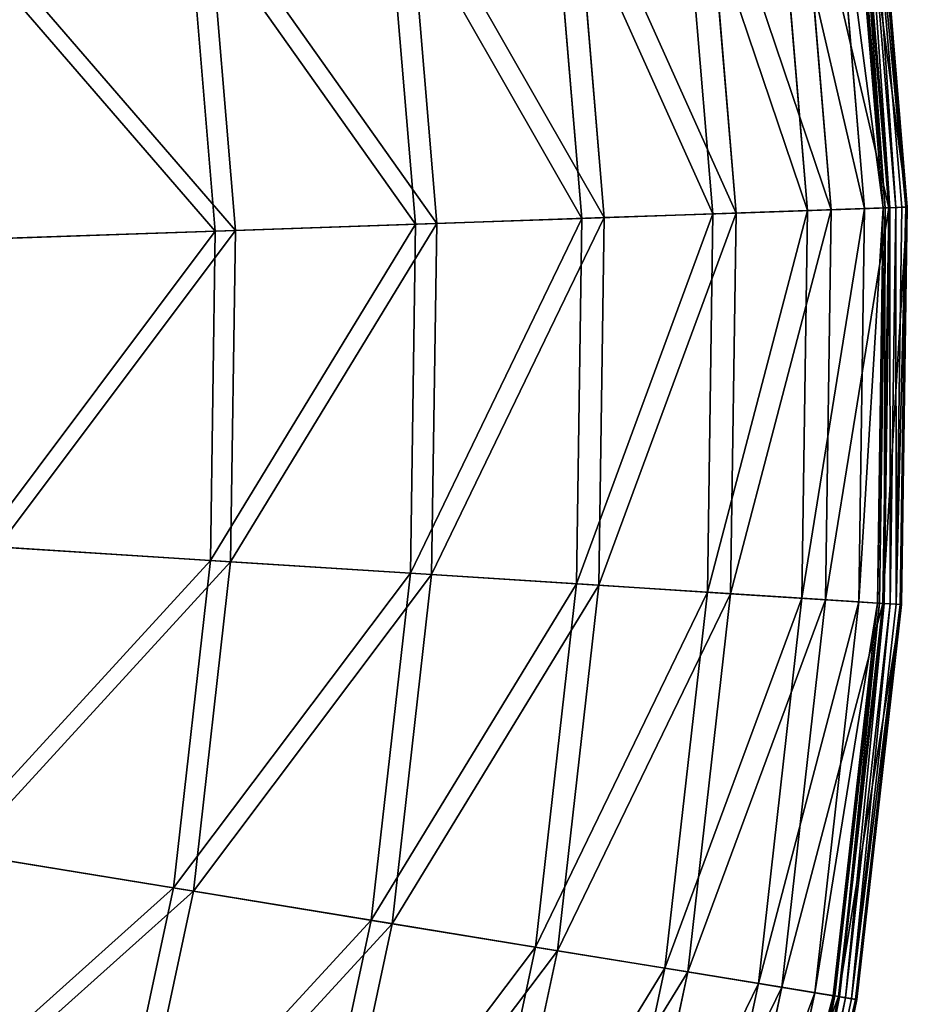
# Model space of a CAD drawing. Extents: x 0 to 923, y 0 to 335.
# Tile 150 of 164: x 886 to 923, y 140 to 181. Entities that reach past the tile are written whole.
import ezdxf

# ---------------------------------------------------------------- set-up
doc = ezdxf.new("R2010")
doc.units = 0
doc.layers.get('0').update_dxf_attribs({"color": 13, "linetype": 'CONTINUOUS'})

# ---------------------------------------------------------------- blocks, each defined once
blk = doc.blocks.new('GROUP_4')
for p, q in [((333.007, 173.134, 16.074), (331.648, 189.339, 16.074)), ((333.775, 173.16, 0.45), (332.41, 189.44, 0.45)), ((332.488, 189.451, 0.204), (333.855, 173.163, 0.204)), ((332.637, 189.471, 16.173), (334.004, 173.168, 16.173)), ((332.679, 189.476, 0.03), (334.047, 173.17, 0.03)), ((332.93, 189.51, -0.025), (334.3, 173.179, -0.025)), ((334.546, 173.187, 0.055), (333.174, 189.542, 0.055)), ((334.72, 173.193, 0.246), (333.347, 189.565, 0.246)), ((333.401, 189.573, 0.499), (334.775, 173.195, 0.499)), ((330.645, 173.052, 31.994), (329.304, 189.026, 31.994)), ((330.279, 189.156, 32.19), (331.627, 173.086, 32.19)), ((326.732, 172.916, 47.606), (325.424, 188.507, 47.606)), ((326.374, 188.634, 47.897), (327.69, 172.95, 47.897)), ((321.307, 172.729, 62.759), (320.043, 187.788, 62.759)), ((320.961, 187.911, 63.143), (322.232, 172.761, 63.143)), ((314.421, 172.49, 77.308), (313.215, 186.876, 77.308)), ((314.09, 186.993, 77.78), (315.305, 172.521, 77.78)), ((306.143, 172.204, 91.112), (305.004, 185.78, 91.112)), ((305.829, 185.89, 91.669), (306.975, 172.232, 91.669)), ((330.645, 173.052, 31.994), (326.732, 172.916, 47.606)), ((327.69, 172.95, 47.897), (331.627, 173.086, 32.19)), ((330.412, 157.024, 31.994), (330.645, 173.052, 31.994)), ((333.007, 173.134, 16.074), (330.645, 173.052, 31.994)), ((331.627, 173.086, 32.19), (331.394, 156.961, 32.19)), ((331.627, 173.086, 32.19), (334.004, 173.168, 16.173)), ((332.772, 156.874, 16.074), (333.007, 173.134, 16.074)), ((333.775, 173.16, 0.45), (333.007, 173.134, 16.074)), ((333.539, 156.825, 0.45), (333.775, 173.16, 0.45)), ((333.855, 173.163, 0.204), (333.618, 156.82, 0.204)), ((334.004, 173.168, 16.173), (333.768, 156.81, 16.173)), ((333.775, 173.16, 0.45), (333.855, 173.163, 0.204)), ((334.047, 173.17, 0.03), (333.81, 156.808, 0.03)), ((333.855, 173.163, 0.204), (334.047, 173.17, 0.03)), ((334.004, 173.168, 16.173), (334.775, 173.195, 0.499)), ((334.047, 173.17, 0.03), (334.3, 173.179, -0.025)), ((334.3, 173.179, -0.025), (334.062, 156.792, -0.025)), ((334.546, 173.187, 0.055), (334.3, 173.179, -0.025)), ((334.309, 156.776, 0.055), (334.546, 173.187, 0.055)), ((334.482, 156.765, 0.246), (334.72, 173.193, 0.246)), ((334.775, 173.195, 0.499), (334.537, 156.761, 0.499)), ((334.72, 173.193, 0.246), (334.546, 173.187, 0.055)), ((334.775, 173.195, 0.499), (334.72, 173.193, 0.246)), ((321.307, 172.729, 62.759), (314.421, 172.49, 77.308)), ((315.305, 172.521, 77.78), (322.232, 172.761, 63.143)), ((321.088, 157.617, 62.759), (321.307, 172.729, 62.759)), ((326.732, 172.916, 47.606), (321.307, 172.729, 62.759)), ((322.232, 172.761, 63.143), (322.012, 157.559, 63.143)), ((322.232, 172.761, 63.143), (327.69, 172.95, 47.897)), ((326.505, 157.273, 47.606), (326.732, 172.916, 47.606)), ((327.69, 172.95, 47.897), (327.462, 157.212, 47.897)), ((306.143, 172.204, 91.112), (296.55, 171.871, 104.039)), ((297.323, 171.898, 104.675), (306.975, 172.232, 91.669)), ((305.945, 158.581, 91.112), (306.143, 172.204, 91.112)), ((314.421, 172.49, 77.308), (306.143, 172.204, 91.112)), ((306.975, 172.232, 91.669), (306.777, 158.528, 91.669)), ((306.975, 172.232, 91.669), (315.305, 172.521, 77.78)), ((314.212, 158.055, 77.308), (314.421, 172.49, 77.308)), ((315.305, 172.521, 77.78), (315.094, 157.999, 77.78)), ((305.945, 158.581, 91.112), (296.366, 159.191, 104.039)), ((297.139, 159.142, 104.675), (306.777, 158.528, 91.669)), ((304.414, 145.044, 91.112), (305.945, 158.581, 91.112)), ((306.777, 158.528, 91.669), (305.236, 144.91, 91.669)), ((314.212, 158.055, 77.308), (305.945, 158.581, 91.112)), ((306.777, 158.528, 91.669), (315.094, 157.999, 77.78)), ((312.59, 143.71, 77.308), (314.212, 158.055, 77.308)), ((315.094, 157.999, 77.78), (313.462, 143.568, 77.78)), ((321.088, 157.617, 62.759), (314.212, 158.055, 77.308)), ((315.094, 157.999, 77.78), (322.012, 157.559, 63.143)), ((319.389, 142.6, 62.759), (321.088, 157.617, 62.759)), ((322.012, 157.559, 63.143), (320.303, 142.451, 63.143)), ((326.505, 157.273, 47.606), (321.088, 157.617, 62.759)), ((322.012, 157.559, 63.143), (327.462, 157.212, 47.897)), ((324.746, 141.726, 47.606), (326.505, 157.273, 47.606)), ((327.462, 157.212, 47.897), (325.693, 141.572, 47.897)), ((330.412, 157.024, 31.994), (326.505, 157.273, 47.606)), ((327.462, 157.212, 47.897), (331.394, 156.961, 32.19)), ((328.611, 141.096, 31.994), (330.412, 157.024, 31.994)), ((331.394, 156.961, 32.19), (329.581, 140.938, 32.19)), ((332.772, 156.874, 16.074), (330.412, 157.024, 31.994)), ((330.944, 140.715, 16.074), (332.772, 156.874, 16.074)), ((331.394, 156.961, 32.19), (333.768, 156.81, 16.173)), ((331.702, 140.591, 0.45), (333.539, 156.825, 0.45)), ((333.618, 156.82, 0.204), (331.781, 140.579, 0.204)), ((333.768, 156.81, 16.173), (331.929, 140.554, 16.173)), ((333.81, 156.808, 0.03), (331.97, 140.548, 0.03)), ((334.062, 156.792, -0.025), (332.22, 140.507, -0.025)), ((332.464, 140.467, 0.055), (334.309, 156.776, 0.055)), ((332.635, 140.439, 0.246), (334.482, 156.765, 0.246)), ((334.537, 156.761, 0.499), (332.689, 140.43, 0.499)), ((333.539, 156.825, 0.45), (332.772, 156.874, 16.074)), ((333.539, 156.825, 0.45), (333.618, 156.82, 0.204)), ((333.618, 156.82, 0.204), (333.81, 156.808, 0.03)), ((333.768, 156.81, 16.173), (334.537, 156.761, 0.499)), ((333.81, 156.808, 0.03), (334.062, 156.792, -0.025)), ((334.309, 156.776, 0.055), (334.062, 156.792, -0.025)), ((334.482, 156.765, 0.246), (334.309, 156.776, 0.055)), ((334.537, 156.761, 0.499), (334.482, 156.765, 0.246)), ((304.414, 145.044, 91.112), (294.94, 146.59, 104.039)), ((295.705, 146.465, 104.675), (305.236, 144.91, 91.669)), ((301.563, 131.722, 91.112), (304.414, 145.044, 91.112)), ((312.59, 143.71, 77.308), (304.414, 145.044, 91.112)), ((305.236, 144.91, 91.669), (302.368, 131.508, 91.669)), ((305.236, 144.91, 91.669), (313.462, 143.568, 77.78)), ((309.568, 129.593, 77.308), (312.59, 143.71, 77.308)), ((319.389, 142.6, 62.759), (312.59, 143.71, 77.308)), ((313.462, 143.568, 77.78), (310.422, 129.366, 77.78)), ((313.462, 143.568, 77.78), (320.303, 142.451, 63.143)), ((316.226, 127.822, 62.759), (319.389, 142.6, 62.759)), ((324.746, 141.726, 47.606), (319.389, 142.6, 62.759)), ((320.303, 142.451, 63.143), (317.121, 127.584, 63.143)), ((320.303, 142.451, 63.143), (325.693, 141.572, 47.897)), ((321.472, 126.427, 47.606), (324.746, 141.726, 47.606)), ((328.611, 141.096, 31.994), (324.746, 141.726, 47.606)), ((325.693, 141.572, 47.897), (322.399, 126.181, 47.897)), ((325.693, 141.572, 47.897), (329.581, 140.938, 32.19)), ((325.256, 125.421, 31.994), (328.611, 141.096, 31.994)), ((329.581, 140.938, 32.19), (326.206, 125.168, 32.19)), ((330.944, 140.715, 16.074), (328.611, 141.096, 31.994)), ((329.581, 140.938, 32.19), (331.929, 140.554, 16.173)), ((327.541, 124.813, 16.074), (330.944, 140.715, 16.074)), ((328.284, 124.616, 0.45), (331.702, 140.591, 0.45)), ((331.781, 140.579, 0.204), (328.36, 124.596, 0.204)), ((331.929, 140.554, 16.173), (328.505, 124.557, 16.173)), ((331.97, 140.548, 0.03), (328.546, 124.546, 0.03)), ((332.22, 140.507, -0.025), (328.791, 124.481, -0.025)), ((329.029, 124.418, 0.055), (332.464, 140.467, 0.055)), ((331.702, 140.591, 0.45), (330.944, 140.715, 16.074)), ((331.702, 140.591, 0.45), (331.781, 140.579, 0.204)), ((331.781, 140.579, 0.204), (331.97, 140.548, 0.03)), ((331.929, 140.554, 16.173), (332.689, 140.43, 0.499)), ((331.97, 140.548, 0.03), (332.22, 140.507, -0.025)), ((332.464, 140.467, 0.055), (332.22, 140.507, -0.025)), ((332.635, 140.439, 0.246), (332.464, 140.467, 0.055)), ((329.197, 124.373, 0.246), (332.635, 140.439, 0.246)), ((332.689, 140.43, 0.499), (329.25, 124.359, 0.499)), ((332.689, 140.43, 0.499), (332.635, 140.439, 0.246))]:
    blk.add_line(p, q)
mesh = blk.add_polyface()
corners = [(329.304, 189.026, 31.994), (333.007, 173.134, 16.074), (330.645, 173.052, 31.994), (331.648, 189.339, 16.074)]
mesh.append_faces([[corners[k] for k in face] for face in [(0, 1, 2), (1, 0, 3)]], dxfattribs={"vtx0": -1})
mesh = blk.add_polyface()
corners = [(334.004, 173.168, 16.173), (330.279, 189.156, 32.19), (331.627, 173.086, 32.19), (332.637, 189.471, 16.173)]
mesh.append_faces([[corners[k] for k in face] for face in [(0, 1, 2), (1, 0, 3)]], dxfattribs={"vtx0": -1})
mesh = blk.add_polyface()
corners = [(331.648, 189.339, 16.074), (333.775, 173.16, 0.45), (333.007, 173.134, 16.074), (332.41, 189.44, 0.45)]
mesh.append_faces([[corners[k] for k in face] for face in [(0, 1, 2), (1, 0, 3)]], dxfattribs={"vtx0": -1})
mesh = blk.add_polyface()
corners = [(332.41, 189.44, 0.45), (333.855, 173.163, 0.204), (333.775, 173.16, 0.45), (332.488, 189.451, 0.204)]
mesh.append_faces([[corners[k] for k in face] for face in [(0, 1, 2), (1, 0, 3)]], dxfattribs={"vtx0": -1})
mesh = blk.add_polyface()
corners = [(332.679, 189.476, 0.03), (333.855, 173.163, 0.204), (332.488, 189.451, 0.204), (334.047, 173.17, 0.03)]
mesh.append_faces([[corners[k] for k in face] for face in [(0, 1, 2), (1, 0, 3)]], dxfattribs={"vtx0": -1})
mesh = blk.add_polyface()
corners = [(334.775, 173.195, 0.499), (332.637, 189.471, 16.173), (334.004, 173.168, 16.173), (333.401, 189.573, 0.499)]
mesh.append_faces([[corners[k] for k in face] for face in [(0, 1, 2), (1, 0, 3)]], dxfattribs={"vtx0": -1})
mesh = blk.add_polyface()
corners = [(332.93, 189.51, -0.025), (334.047, 173.17, 0.03), (332.679, 189.476, 0.03), (334.3, 173.179, -0.025)]
mesh.append_faces([[corners[k] for k in face] for face in [(0, 1, 2), (1, 0, 3)]], dxfattribs={"vtx0": -1})
mesh = blk.add_polyface()
corners = [(333.174, 189.542, 0.055), (334.3, 173.179, -0.025), (332.93, 189.51, -0.025), (334.546, 173.187, 0.055)]
mesh.append_faces([[corners[k] for k in face] for face in [(0, 1, 2), (1, 0, 3)]], dxfattribs={"vtx0": -1})
mesh = blk.add_polyface()
corners = [(333.174, 189.542, 0.055), (334.72, 173.193, 0.246), (334.546, 173.187, 0.055), (333.347, 189.565, 0.246)]
mesh.append_faces([[corners[k] for k in face] for face in [(0, 1, 2), (1, 0, 3)]], dxfattribs={"vtx0": -1})
mesh = blk.add_polyface()
corners = [(333.347, 189.565, 0.246), (334.775, 173.195, 0.499), (334.72, 173.193, 0.246), (333.401, 189.573, 0.499)]
mesh.append_faces([[corners[k] for k in face] for face in [(0, 1, 2), (1, 0, 3)]], dxfattribs={"vtx0": -1})
mesh = blk.add_polyface()
corners = [(325.424, 188.507, 47.606), (330.645, 173.052, 31.994), (326.732, 172.916, 47.606), (329.304, 189.026, 31.994)]
mesh.append_faces([[corners[k] for k in face] for face in [(0, 1, 2), (1, 0, 3)]], dxfattribs={"vtx0": -1})
mesh = blk.add_polyface()
corners = [(331.627, 173.086, 32.19), (326.374, 188.634, 47.897), (327.69, 172.95, 47.897), (330.279, 189.156, 32.19)]
mesh.append_faces([[corners[k] for k in face] for face in [(0, 1, 2), (1, 0, 3)]], dxfattribs={"vtx0": -1})
mesh = blk.add_polyface()
corners = [(320.043, 187.788, 62.759), (326.732, 172.916, 47.606), (321.307, 172.729, 62.759), (325.424, 188.507, 47.606)]
mesh.append_faces([[corners[k] for k in face] for face in [(0, 1, 2), (1, 0, 3)]], dxfattribs={"vtx0": -1})
mesh = blk.add_polyface()
corners = [(327.69, 172.95, 47.897), (320.961, 187.911, 63.143), (322.232, 172.761, 63.143), (326.374, 188.634, 47.897)]
mesh.append_faces([[corners[k] for k in face] for face in [(0, 1, 2), (1, 0, 3)]], dxfattribs={"vtx0": -1})
mesh = blk.add_polyface()
corners = [(313.215, 186.876, 77.308), (321.307, 172.729, 62.759), (314.421, 172.49, 77.308), (320.043, 187.788, 62.759)]
mesh.append_faces([[corners[k] for k in face] for face in [(0, 1, 2), (1, 0, 3)]], dxfattribs={"vtx0": -1})
mesh = blk.add_polyface()
corners = [(322.232, 172.761, 63.143), (314.09, 186.993, 77.78), (315.305, 172.521, 77.78), (320.961, 187.911, 63.143)]
mesh.append_faces([[corners[k] for k in face] for face in [(0, 1, 2), (1, 0, 3)]], dxfattribs={"vtx0": -1})
mesh = blk.add_polyface()
corners = [(305.004, 185.78, 91.112), (314.421, 172.49, 77.308), (306.143, 172.204, 91.112), (313.215, 186.876, 77.308)]
mesh.append_faces([[corners[k] for k in face] for face in [(0, 1, 2), (1, 0, 3)]], dxfattribs={"vtx0": -1})
mesh = blk.add_polyface()
corners = [(315.305, 172.521, 77.78), (305.829, 185.89, 91.669), (306.975, 172.232, 91.669), (314.09, 186.993, 77.78)]
mesh.append_faces([[corners[k] for k in face] for face in [(0, 1, 2), (1, 0, 3)]], dxfattribs={"vtx0": -1})
mesh = blk.add_polyface()
corners = [(295.489, 184.509, 104.039), (306.143, 172.204, 91.112), (296.55, 171.871, 104.039), (305.004, 185.78, 91.112)]
mesh.append_faces([[corners[k] for k in face] for face in [(0, 1, 2), (1, 0, 3)]], dxfattribs={"vtx0": -1})
mesh = blk.add_polyface()
corners = [(306.975, 172.232, 91.669), (296.257, 184.611, 104.675), (297.323, 171.898, 104.675), (305.829, 185.89, 91.669)]
mesh.append_faces([[corners[k] for k in face] for face in [(0, 1, 2), (1, 0, 3)]], dxfattribs={"vtx0": -1})
mesh = blk.add_polyface()
corners = [(326.505, 157.273, 47.606), (330.645, 173.052, 31.994), (330.412, 157.024, 31.994), (326.732, 172.916, 47.606)]
mesh.append_faces([[corners[k] for k in face] for face in [(0, 1, 2), (1, 0, 3)]], dxfattribs={"vtx0": -1})
mesh = blk.add_polyface()
corners = [(331.627, 173.086, 32.19), (327.462, 157.212, 47.897), (331.394, 156.961, 32.19), (327.69, 172.95, 47.897)]
mesh.append_faces([[corners[k] for k in face] for face in [(0, 1, 2), (1, 0, 3)]], dxfattribs={"vtx0": -1})
mesh = blk.add_polyface()
corners = [(330.412, 157.024, 31.994), (333.007, 173.134, 16.074), (332.772, 156.874, 16.074), (330.645, 173.052, 31.994)]
mesh.append_faces([[corners[k] for k in face] for face in [(0, 1, 2), (1, 0, 3)]], dxfattribs={"vtx0": -1})
mesh = blk.add_polyface()
corners = [(334.004, 173.168, 16.173), (331.394, 156.961, 32.19), (333.768, 156.81, 16.173), (331.627, 173.086, 32.19)]
mesh.append_faces([[corners[k] for k in face] for face in [(0, 1, 2), (1, 0, 3)]], dxfattribs={"vtx0": -1})
mesh = blk.add_polyface()
corners = [(332.772, 156.874, 16.074), (333.775, 173.16, 0.45), (333.539, 156.825, 0.45), (333.007, 173.134, 16.074)]
mesh.append_faces([[corners[k] for k in face] for face in [(0, 1, 2), (1, 0, 3)]], dxfattribs={"vtx0": -1})
mesh = blk.add_polyface()
corners = [(333.539, 156.825, 0.45), (333.855, 173.163, 0.204), (333.618, 156.82, 0.204), (333.775, 173.16, 0.45)]
mesh.append_faces([[corners[k] for k in face] for face in [(0, 1, 2), (1, 0, 3)]], dxfattribs={"vtx0": -1})
mesh = blk.add_polyface()
corners = [(333.855, 173.163, 0.204), (333.81, 156.808, 0.03), (333.618, 156.82, 0.204), (334.047, 173.17, 0.03)]
mesh.append_faces([[corners[k] for k in face] for face in [(0, 1, 2), (1, 0, 3)]], dxfattribs={"vtx0": -1})
mesh = blk.add_polyface()
corners = [(334.775, 173.195, 0.499), (333.768, 156.81, 16.173), (334.537, 156.761, 0.499), (334.004, 173.168, 16.173)]
mesh.append_faces([[corners[k] for k in face] for face in [(0, 1, 2), (1, 0, 3)]], dxfattribs={"vtx0": -1})
mesh = blk.add_polyface()
corners = [(334.047, 173.17, 0.03), (334.062, 156.792, -0.025), (333.81, 156.808, 0.03), (334.3, 173.179, -0.025)]
mesh.append_faces([[corners[k] for k in face] for face in [(0, 1, 2), (1, 0, 3)]], dxfattribs={"vtx0": -1})
mesh = blk.add_polyface()
corners = [(334.3, 173.179, -0.025), (334.309, 156.776, 0.055), (334.062, 156.792, -0.025), (334.546, 173.187, 0.055)]
mesh.append_faces([[corners[k] for k in face] for face in [(0, 1, 2), (1, 0, 3)]], dxfattribs={"vtx0": -1})
mesh = blk.add_polyface()
corners = [(334.309, 156.776, 0.055), (334.72, 173.193, 0.246), (334.482, 156.765, 0.246), (334.546, 173.187, 0.055)]
mesh.append_faces([[corners[k] for k in face] for face in [(0, 1, 2), (1, 0, 3)]], dxfattribs={"vtx0": -1})
mesh = blk.add_polyface()
corners = [(334.482, 156.765, 0.246), (334.775, 173.195, 0.499), (334.537, 156.761, 0.499), (334.72, 173.193, 0.246)]
mesh.append_faces([[corners[k] for k in face] for face in [(0, 1, 2), (1, 0, 3)]], dxfattribs={"vtx0": -1})
mesh = blk.add_polyface()
corners = [(314.212, 158.055, 77.308), (321.307, 172.729, 62.759), (321.088, 157.617, 62.759), (314.421, 172.49, 77.308)]
mesh.append_faces([[corners[k] for k in face] for face in [(0, 1, 2), (1, 0, 3)]], dxfattribs={"vtx0": -1})
mesh = blk.add_polyface()
corners = [(322.232, 172.761, 63.143), (315.094, 157.999, 77.78), (322.012, 157.559, 63.143), (315.305, 172.521, 77.78)]
mesh.append_faces([[corners[k] for k in face] for face in [(0, 1, 2), (1, 0, 3)]], dxfattribs={"vtx0": -1})
mesh = blk.add_polyface()
corners = [(321.088, 157.617, 62.759), (326.732, 172.916, 47.606), (326.505, 157.273, 47.606), (321.307, 172.729, 62.759)]
mesh.append_faces([[corners[k] for k in face] for face in [(0, 1, 2), (1, 0, 3)]], dxfattribs={"vtx0": -1})
mesh = blk.add_polyface()
corners = [(327.69, 172.95, 47.897), (322.012, 157.559, 63.143), (327.462, 157.212, 47.897), (322.232, 172.761, 63.143)]
mesh.append_faces([[corners[k] for k in face] for face in [(0, 1, 2), (1, 0, 3)]], dxfattribs={"vtx0": -1})
mesh = blk.add_polyface()
corners = [(296.366, 159.191, 104.039), (306.143, 172.204, 91.112), (305.945, 158.581, 91.112), (296.55, 171.871, 104.039)]
mesh.append_faces([[corners[k] for k in face] for face in [(0, 1, 2), (1, 0, 3)]], dxfattribs={"vtx0": -1})
mesh = blk.add_polyface()
corners = [(306.975, 172.232, 91.669), (297.139, 159.142, 104.675), (306.777, 158.528, 91.669), (297.323, 171.898, 104.675)]
mesh.append_faces([[corners[k] for k in face] for face in [(0, 1, 2), (1, 0, 3)]], dxfattribs={"vtx0": -1})
mesh = blk.add_polyface()
corners = [(305.945, 158.581, 91.112), (314.421, 172.49, 77.308), (314.212, 158.055, 77.308), (306.143, 172.204, 91.112)]
mesh.append_faces([[corners[k] for k in face] for face in [(0, 1, 2), (1, 0, 3)]], dxfattribs={"vtx0": -1})
mesh = blk.add_polyface()
corners = [(315.305, 172.521, 77.78), (306.777, 158.528, 91.669), (315.094, 157.999, 77.78), (306.975, 172.232, 91.669)]
mesh.append_faces([[corners[k] for k in face] for face in [(0, 1, 2), (1, 0, 3)]], dxfattribs={"vtx0": -1})
mesh = blk.add_polyface()
corners = [(294.94, 146.59, 104.039), (305.945, 158.581, 91.112), (304.414, 145.044, 91.112), (296.366, 159.191, 104.039)]
mesh.append_faces([[corners[k] for k in face] for face in [(0, 1, 2), (1, 0, 3)]], dxfattribs={"vtx0": -1})
mesh = blk.add_polyface()
corners = [(306.777, 158.528, 91.669), (295.705, 146.465, 104.675), (305.236, 144.91, 91.669), (297.139, 159.142, 104.675)]
mesh.append_faces([[corners[k] for k in face] for face in [(0, 1, 2), (1, 0, 3)]], dxfattribs={"vtx0": -1})
mesh = blk.add_polyface()
corners = [(304.414, 145.044, 91.112), (314.212, 158.055, 77.308), (312.59, 143.71, 77.308), (305.945, 158.581, 91.112)]
mesh.append_faces([[corners[k] for k in face] for face in [(0, 1, 2), (1, 0, 3)]], dxfattribs={"vtx0": -1})
mesh = blk.add_polyface()
corners = [(315.094, 157.999, 77.78), (305.236, 144.91, 91.669), (313.462, 143.568, 77.78), (306.777, 158.528, 91.669)]
mesh.append_faces([[corners[k] for k in face] for face in [(0, 1, 2), (1, 0, 3)]], dxfattribs={"vtx0": -1})
mesh = blk.add_polyface()
corners = [(312.59, 143.71, 77.308), (321.088, 157.617, 62.759), (319.389, 142.6, 62.759), (314.212, 158.055, 77.308)]
mesh.append_faces([[corners[k] for k in face] for face in [(0, 1, 2), (1, 0, 3)]], dxfattribs={"vtx0": -1})
mesh = blk.add_polyface()
corners = [(322.012, 157.559, 63.143), (313.462, 143.568, 77.78), (320.303, 142.451, 63.143), (315.094, 157.999, 77.78)]
mesh.append_faces([[corners[k] for k in face] for face in [(0, 1, 2), (1, 0, 3)]], dxfattribs={"vtx0": -1})
mesh = blk.add_polyface()
corners = [(319.389, 142.6, 62.759), (326.505, 157.273, 47.606), (324.746, 141.726, 47.606), (321.088, 157.617, 62.759)]
mesh.append_faces([[corners[k] for k in face] for face in [(0, 1, 2), (1, 0, 3)]], dxfattribs={"vtx0": -1})
mesh = blk.add_polyface()
corners = [(327.462, 157.212, 47.897), (320.303, 142.451, 63.143), (325.693, 141.572, 47.897), (322.012, 157.559, 63.143)]
mesh.append_faces([[corners[k] for k in face] for face in [(0, 1, 2), (1, 0, 3)]], dxfattribs={"vtx0": -1})
mesh = blk.add_polyface()
corners = [(324.746, 141.726, 47.606), (330.412, 157.024, 31.994), (328.611, 141.096, 31.994), (326.505, 157.273, 47.606)]
mesh.append_faces([[corners[k] for k in face] for face in [(0, 1, 2), (1, 0, 3)]], dxfattribs={"vtx0": -1})
mesh = blk.add_polyface()
corners = [(331.394, 156.961, 32.19), (325.693, 141.572, 47.897), (329.581, 140.938, 32.19), (327.462, 157.212, 47.897)]
mesh.append_faces([[corners[k] for k in face] for face in [(0, 1, 2), (1, 0, 3)]], dxfattribs={"vtx0": -1})
mesh = blk.add_polyface()
corners = [(328.611, 141.096, 31.994), (332.772, 156.874, 16.074), (330.944, 140.715, 16.074), (330.412, 157.024, 31.994)]
mesh.append_faces([[corners[k] for k in face] for face in [(0, 1, 2), (1, 0, 3)]], dxfattribs={"vtx0": -1})
mesh = blk.add_polyface()
corners = [(333.768, 156.81, 16.173), (329.581, 140.938, 32.19), (331.929, 140.554, 16.173), (331.394, 156.961, 32.19)]
mesh.append_faces([[corners[k] for k in face] for face in [(0, 1, 2), (1, 0, 3)]], dxfattribs={"vtx0": -1})
mesh = blk.add_polyface()
corners = [(330.944, 140.715, 16.074), (333.539, 156.825, 0.45), (331.702, 140.591, 0.45), (332.772, 156.874, 16.074)]
mesh.append_faces([[corners[k] for k in face] for face in [(0, 1, 2), (1, 0, 3)]], dxfattribs={"vtx0": -1})
mesh = blk.add_polyface()
corners = [(331.702, 140.591, 0.45), (333.618, 156.82, 0.204), (331.781, 140.579, 0.204), (333.539, 156.825, 0.45)]
mesh.append_faces([[corners[k] for k in face] for face in [(0, 1, 2), (1, 0, 3)]], dxfattribs={"vtx0": -1})
mesh = blk.add_polyface()
corners = [(333.618, 156.82, 0.204), (331.97, 140.548, 0.03), (331.781, 140.579, 0.204), (333.81, 156.808, 0.03)]
mesh.append_faces([[corners[k] for k in face] for face in [(0, 1, 2), (1, 0, 3)]], dxfattribs={"vtx0": -1})
mesh = blk.add_polyface()
corners = [(334.537, 156.761, 0.499), (331.929, 140.554, 16.173), (332.689, 140.43, 0.499), (333.768, 156.81, 16.173)]
mesh.append_faces([[corners[k] for k in face] for face in [(0, 1, 2), (1, 0, 3)]], dxfattribs={"vtx0": -1})
mesh = blk.add_polyface()
corners = [(333.81, 156.808, 0.03), (332.22, 140.507, -0.025), (331.97, 140.548, 0.03), (334.062, 156.792, -0.025)]
mesh.append_faces([[corners[k] for k in face] for face in [(0, 1, 2), (1, 0, 3)]], dxfattribs={"vtx0": -1})
mesh = blk.add_polyface()
corners = [(334.062, 156.792, -0.025), (332.464, 140.467, 0.055), (332.22, 140.507, -0.025), (334.309, 156.776, 0.055)]
mesh.append_faces([[corners[k] for k in face] for face in [(0, 1, 2), (1, 0, 3)]], dxfattribs={"vtx0": -1})
mesh = blk.add_polyface()
corners = [(332.464, 140.467, 0.055), (334.482, 156.765, 0.246), (332.635, 140.439, 0.246), (334.309, 156.776, 0.055)]
mesh.append_faces([[corners[k] for k in face] for face in [(0, 1, 2), (1, 0, 3)]], dxfattribs={"vtx0": -1})
mesh = blk.add_polyface()
corners = [(332.635, 140.439, 0.246), (334.537, 156.761, 0.499), (332.689, 140.43, 0.499), (334.482, 156.765, 0.246)]
mesh.append_faces([[corners[k] for k in face] for face in [(0, 1, 2), (1, 0, 3)]], dxfattribs={"vtx0": -1})
mesh = blk.add_polyface()
corners = [(292.287, 134.189, 104.039), (304.414, 145.044, 91.112), (301.563, 131.722, 91.112), (294.94, 146.59, 104.039)]
mesh.append_faces([[corners[k] for k in face] for face in [(0, 1, 2), (1, 0, 3)]], dxfattribs={"vtx0": -1})
mesh = blk.add_polyface()
corners = [(305.236, 144.91, 91.669), (293.035, 133.99, 104.675), (302.368, 131.508, 91.669), (295.705, 146.465, 104.675)]
mesh.append_faces([[corners[k] for k in face] for face in [(0, 1, 2), (1, 0, 3)]], dxfattribs={"vtx0": -1})
mesh = blk.add_polyface()
corners = [(301.563, 131.722, 91.112), (312.59, 143.71, 77.308), (309.568, 129.593, 77.308), (304.414, 145.044, 91.112)]
mesh.append_faces([[corners[k] for k in face] for face in [(0, 1, 2), (1, 0, 3)]], dxfattribs={"vtx0": -1})
mesh = blk.add_polyface()
corners = [(313.462, 143.568, 77.78), (302.368, 131.508, 91.669), (310.422, 129.366, 77.78), (305.236, 144.91, 91.669)]
mesh.append_faces([[corners[k] for k in face] for face in [(0, 1, 2), (1, 0, 3)]], dxfattribs={"vtx0": -1})
mesh = blk.add_polyface()
corners = [(309.568, 129.593, 77.308), (319.389, 142.6, 62.759), (316.226, 127.822, 62.759), (312.59, 143.71, 77.308)]
mesh.append_faces([[corners[k] for k in face] for face in [(0, 1, 2), (1, 0, 3)]], dxfattribs={"vtx0": -1})
mesh = blk.add_polyface()
corners = [(320.303, 142.451, 63.143), (310.422, 129.366, 77.78), (317.121, 127.584, 63.143), (313.462, 143.568, 77.78)]
mesh.append_faces([[corners[k] for k in face] for face in [(0, 1, 2), (1, 0, 3)]], dxfattribs={"vtx0": -1})
mesh = blk.add_polyface()
corners = [(316.226, 127.822, 62.759), (324.746, 141.726, 47.606), (321.472, 126.427, 47.606), (319.389, 142.6, 62.759)]
mesh.append_faces([[corners[k] for k in face] for face in [(0, 1, 2), (1, 0, 3)]], dxfattribs={"vtx0": -1})
mesh = blk.add_polyface()
corners = [(325.693, 141.572, 47.897), (317.121, 127.584, 63.143), (322.399, 126.181, 47.897), (320.303, 142.451, 63.143)]
mesh.append_faces([[corners[k] for k in face] for face in [(0, 1, 2), (1, 0, 3)]], dxfattribs={"vtx0": -1})
mesh = blk.add_polyface()
corners = [(321.472, 126.427, 47.606), (328.611, 141.096, 31.994), (325.256, 125.421, 31.994), (324.746, 141.726, 47.606)]
mesh.append_faces([[corners[k] for k in face] for face in [(0, 1, 2), (1, 0, 3)]], dxfattribs={"vtx0": -1})
mesh = blk.add_polyface()
corners = [(329.581, 140.938, 32.19), (322.399, 126.181, 47.897), (326.206, 125.168, 32.19), (325.693, 141.572, 47.897)]
mesh.append_faces([[corners[k] for k in face] for face in [(0, 1, 2), (1, 0, 3)]], dxfattribs={"vtx0": -1})
mesh = blk.add_polyface()
corners = [(325.256, 125.421, 31.994), (330.944, 140.715, 16.074), (327.541, 124.813, 16.074), (328.611, 141.096, 31.994)]
mesh.append_faces([[corners[k] for k in face] for face in [(0, 1, 2), (1, 0, 3)]], dxfattribs={"vtx0": -1})
mesh = blk.add_polyface()
corners = [(331.929, 140.554, 16.173), (326.206, 125.168, 32.19), (328.505, 124.557, 16.173), (329.581, 140.938, 32.19)]
mesh.append_faces([[corners[k] for k in face] for face in [(0, 1, 2), (1, 0, 3)]], dxfattribs={"vtx0": -1})
mesh = blk.add_polyface()
corners = [(327.541, 124.813, 16.074), (331.702, 140.591, 0.45), (328.284, 124.616, 0.45), (330.944, 140.715, 16.074)]
mesh.append_faces([[corners[k] for k in face] for face in [(0, 1, 2), (1, 0, 3)]], dxfattribs={"vtx0": -1})
mesh = blk.add_polyface()
corners = [(328.284, 124.616, 0.45), (331.781, 140.579, 0.204), (328.36, 124.596, 0.204), (331.702, 140.591, 0.45)]
mesh.append_faces([[corners[k] for k in face] for face in [(0, 1, 2), (1, 0, 3)]], dxfattribs={"vtx0": -1})
mesh = blk.add_polyface()
corners = [(331.781, 140.579, 0.204), (328.546, 124.546, 0.03), (328.36, 124.596, 0.204), (331.97, 140.548, 0.03)]
mesh.append_faces([[corners[k] for k in face] for face in [(0, 1, 2), (1, 0, 3)]], dxfattribs={"vtx0": -1})
mesh = blk.add_polyface()
corners = [(332.689, 140.43, 0.499), (328.505, 124.557, 16.173), (329.25, 124.359, 0.499), (331.929, 140.554, 16.173)]
mesh.append_faces([[corners[k] for k in face] for face in [(0, 1, 2), (1, 0, 3)]], dxfattribs={"vtx0": -1})
mesh = blk.add_polyface()
corners = [(331.97, 140.548, 0.03), (328.791, 124.481, -0.025), (328.546, 124.546, 0.03), (332.22, 140.507, -0.025)]
mesh.append_faces([[corners[k] for k in face] for face in [(0, 1, 2), (1, 0, 3)]], dxfattribs={"vtx0": -1})
mesh = blk.add_polyface()
corners = [(332.22, 140.507, -0.025), (329.029, 124.418, 0.055), (328.791, 124.481, -0.025), (332.464, 140.467, 0.055)]
mesh.append_faces([[corners[k] for k in face] for face in [(0, 1, 2), (1, 0, 3)]], dxfattribs={"vtx0": -1})
mesh = blk.add_polyface()
corners = [(329.029, 124.418, 0.055), (332.635, 140.439, 0.246), (329.197, 124.373, 0.246), (332.464, 140.467, 0.055)]
mesh.append_faces([[corners[k] for k in face] for face in [(0, 1, 2), (1, 0, 3)]], dxfattribs={"vtx0": -1})
mesh = blk.add_polyface()
corners = [(329.197, 124.373, 0.246), (332.689, 140.43, 0.499), (329.25, 124.359, 0.499), (332.635, 140.439, 0.246)]
mesh.append_faces([[corners[k] for k in face] for face in [(0, 1, 2), (1, 0, 3)]], dxfattribs={"vtx0": -1})
blk = doc.blocks.new('COMPONENT_7')
blk.add_blockref('GROUP_4', (0, 0))
blk = doc.blocks.new('GROUP_7')
blk.add_blockref('COMPONENT_7', (588.13, 0.008, 0.025))

msp = doc.modelspace()

# ---------------------------------------------------------------- block references
msp.add_blockref('GROUP_7', (0, 0))

doc.saveas('drawing.dxf')
